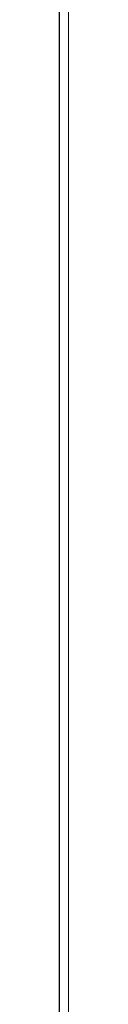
# Model space of a CAD drawing. Header units: inches. Extents: x 0 to 20790, y -12 to 14700.
# Tile 86 of 256: x 7923.91 to 7925.51, y 4752.73 to 4926.29. Entities that reach past the tile are written whole.
import ezdxf

# ---------------------------------------------------------------- set-up
doc = ezdxf.new("R2010")
doc.units = ezdxf.units.IN
doc.layers.add('1', color=7, linetype='Continuous', true_color=0xffffff)

msp = doc.modelspace()

# ---------------------------------------------------------------- linework, layer by layer
at = {"layer": '1', "color": 110, "linetype": 'Continuous', "lineweight": 13}
msp.add_line((7925.515, 4070.389), (7925.515, 5077.731), dxfattribs=at)
at = {"layer": '1', "color": 2, "linetype": 'Continuous', "lineweight": 25}
for p, q in [((7923.915, 4921.162), (7923.915, 4937.556)), ((7923.915, 4904.035), (7923.915, 4921.162)), ((7923.915, 4886.201), (7923.915, 4904.035)), ((7923.915, 4867.689), (7923.915, 4886.201)), ((7923.915, 4848.528), (7923.915, 4867.689)), ((7923.915, 4828.75), (7923.915, 4848.528)), ((7923.915, 4808.385), (7923.915, 4828.75)), ((7923.915, 4787.467), (7923.915, 4808.385)), ((7923.915, 4766.029), (7923.915, 4787.467)), ((7923.915, 4744.105), (7923.915, 4766.029))]:
    msp.add_line(p, q, dxfattribs=at)

doc.saveas('drawing.dxf')
